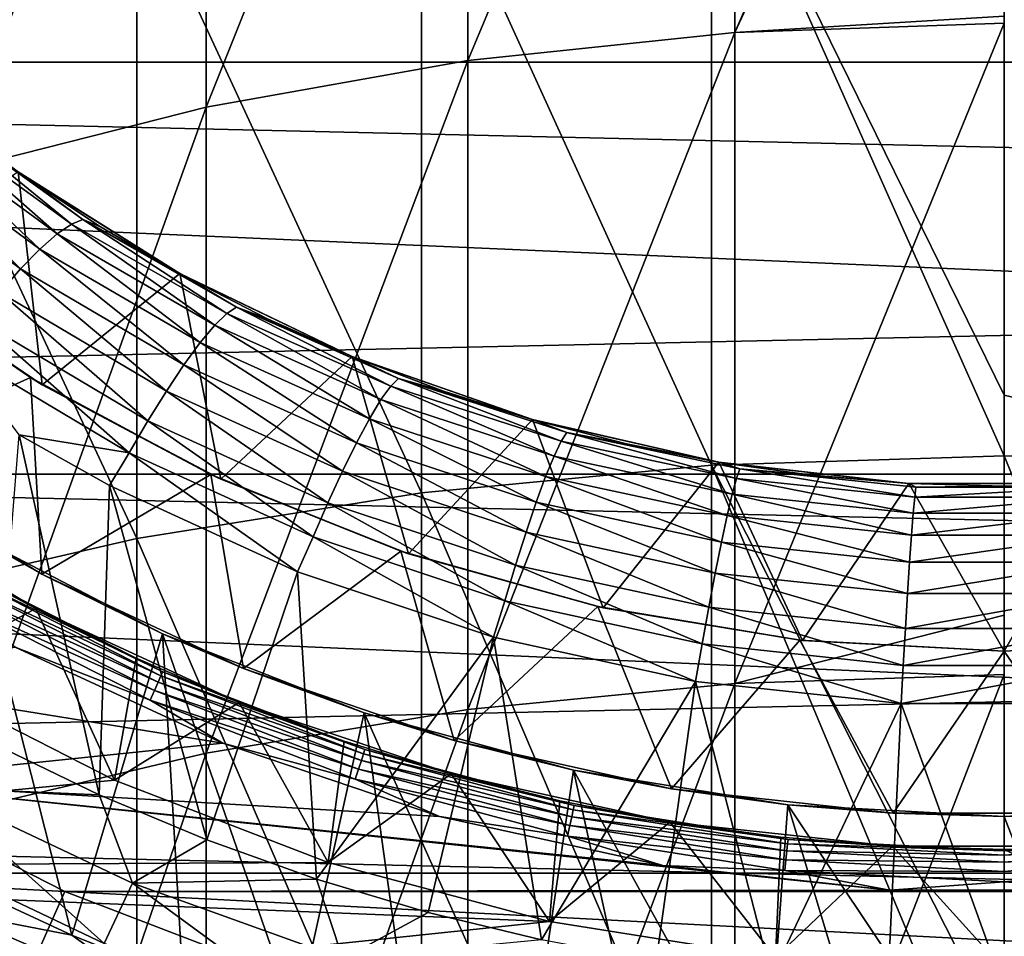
# Model space of a CAD drawing. Header units: metres. Extents: x -22 to 73, y -229 to 22.
# Tile 118 of 256: x -4.48 to 0, y -9.8 to -5.63. Entities that reach past the tile are written whole.
import ezdxf

# ---------------------------------------------------------------- set-up
doc = ezdxf.new("R2010")
doc.units = ezdxf.units.M
doc.layers.add('solid_509500_SW0001', color=7, linetype='CONTINUOUS')

msp = doc.modelspace()

# ---------------------------------------------------------------- linework, layer by layer
at = {"layer": 'solid_509500_SW0001'}
for points in [[(-1.225214, -5.687644, 299.434021), (-1.225214, -2.917659, 296.45575), (0, -2.872273, 296.49527)], [(0, -3.05153, 296.700165), (-1.225214, -5.687644, 299.434021), (0, -2.872273, 296.49527)], [(-2.438629, -5.815382, 299.30722), (-2.438629, -3.053382, 296.337524), (-1.225214, -2.917659, 296.45575)], [(-1.225214, -5.687644, 299.434021), (-2.438629, -5.815382, 299.30722), (-1.225214, -2.917659, 296.45575)], [(-3.628558, -6.026911, 299.097229), (-3.628558, -3.278133, 296.141724), (-2.438629, -3.053382, 296.337524)], [(-2.438629, -5.815382, 299.30722), (-3.628558, -6.026911, 299.097229), (-2.438629, -3.053382, 296.337524)], [(0, -3.05153, 296.700165), (0, -5.613414, 299.444672), (-1.225214, -5.687644, 299.434021)], [(-4.783543, -6.320194, 298.806091), (-4.783543, -3.58975, 295.8703), (-3.628558, -3.278133, 296.141724)], [(-3.628558, -6.026911, 299.097229), (-4.783543, -6.320194, 298.806091), (-3.628558, -3.278133, 296.141724)], [(21.73333, -5.823431), (-21.73333, -5.823431), (-22.158175, -3.907085)], [(22.158175, -3.907085), (21.73333, -5.823431), (-22.158175, -3.907085)], [(19.541224, -4.915596, 0.034086), (-19.746927, -4.010159, 0.034086), (-19.307583, -5.765389, 0.034086)], [(-1.330785, -4.625395, 300.488556), (0, -7.335517, 303.148499), (0, -4.580406, 300.533234)], [(1.330785, -7.654315, 303.347107), (1.330785, -4.625395, 300.488556), (0, -4.580406, 300.533234)], [(0, -7.335517, 303.148499), (1.330785, -7.654315, 303.347107), (0, -4.580406, 300.533234)], [(-1.330785, -7.654315, 303.347107), (-1.330785, -4.625395, 300.488556), (-2.649518, -4.759954, 300.35498)], [(-1.330785, -4.625395, 300.488556), (0, -7.612329, 303.394623), (0, -7.335517, 303.148499)], [(-1.330785, -7.654315, 303.347107), (0, -7.612329, 303.394623), (-1.330785, -4.625395, 300.488556)], [(-2.649518, -7.779891, 303.205048), (-2.649518, -4.759954, 300.35498), (-3.944256, -4.982865, 300.133698)], [(-2.649518, -7.779891, 303.205048), (-1.330785, -7.654315, 303.347107), (-2.649518, -4.759954, 300.35498)], [(19.541224, -4.915596, 0.034086), (-19.307583, -5.765389, 0.034086), (19.021471, -6.648767, 0.034086)], [(-3.944256, -7.987923, 302.969727), (-3.944256, -4.982865, 300.133698), (-5.203274, -5.292109, 299.826691)], [(-3.944256, -7.987923, 302.969727), (-2.649518, -7.779891, 303.205048), (-3.944256, -4.982865, 300.133698)], [(-5.203274, -8.276524, 302.64325), (-3.944256, -7.987923, 302.969727), (-5.203274, -5.292109, 299.826691)], [(0, -5.613414, 299.444672), (0, -5.644928, 299.47644), (-1.225214, -5.687644, 299.434021)], [(-1.225214, -8.645655, 302.225677), (-1.225214, -5.687644, 299.434021), (0, -5.644928, 299.47644)], [(0, -8.335465, 302.030396), (-1.225214, -8.645655, 302.225677), (0, -5.644928, 299.47644)], [(-2.438629, -8.764866, 302.09082), (-2.438629, -5.815382, 299.30722), (-1.225214, -5.687644, 299.434021)], [(-1.225214, -8.645655, 302.225677), (-2.438629, -8.764866, 302.09082), (-1.225214, -5.687644, 299.434021)], [(19.021471, -6.648767, 0.034086), (-19.307583, -5.765389, 0.034086), (-18.712547, -7.474159, 0.034086)], [(-3.628558, -8.962275, 301.867493), (-3.628558, -6.026911, 299.097229), (-2.438629, -5.815382, 299.30722)], [(-2.438629, -8.764866, 302.09082), (-3.628558, -8.962275, 301.867493), (-2.438629, -5.815382, 299.30722)], [(21.143082, -7.695457), (-21.143082, -7.695457), (-21.73333, -5.823431)], [(21.73333, -5.823431), (21.143082, -7.695457), (-21.73333, -5.823431)], [(-4.783543, -9.235979, 301.557861), (-4.783543, -6.320194, 298.806091), (-3.628558, -6.026911, 299.097229)], [(-3.628558, -8.962275, 301.867493), (-4.783543, -9.235979, 301.557861), (-3.628558, -6.026911, 299.097229)], [(-4.306339, -6.603456, 103.500755), (-4.975127, -6.115414, 103.500755), (-4.900634, -6.081044, 103.658966)], [(-4.240526, -6.558449, 103.658966), (-4.900634, -6.081044, 103.658966), (-4.842374, -6.070119, 103.827553)], [(-4.306339, -6.603456, 103.500755), (-4.900634, -6.081044, 103.658966), (-4.240526, -6.558449, 103.658966)], [(-4.842374, -6.070119, 103.827553), (-4.815711, -6.072184, 104), (-4.469087, -6.331647, 104)], [(-4.18871, -6.538321, 103.827553), (-4.842374, -6.070119, 103.827553), (-4.469087, -6.331647, 104)], [(-4.240526, -6.558449, 103.658966), (-4.842374, -6.070119, 103.827553), (-4.18871, -6.538321, 103.827553)], [(-4.469087, -6.331647, 104), (-4.815711, -6.072184, 104), (-4.484209, -6.320947, 105.193748)], [(-4.384315, -6.671894, 103.35775), (-5.063778, -6.172077, 103.35775), (-4.975127, -6.115414, 103.500755)], [(-4.384315, -6.671894, 103.35775), (-4.975127, -6.115414, 103.500755), (-4.306339, -6.603456, 103.500755)], [(-4.472172, -6.761662, 103.234291), (-5.163997, -6.249282, 103.234291), (-5.063778, -6.172077, 103.35775)], [(-4.472172, -6.761662, 103.234291), (-5.063778, -6.172077, 103.35775), (-4.384315, -6.671894, 103.35775)], [(-4.567265, -6.870051, 103.134148), (-5.163997, -6.249282, 103.234291), (-4.472172, -6.761662, 103.234291)], [(-5.134614, -6.773901, 105.193748), (-4.373734, -7.288378, 105.193748), (-4.484209, -6.320947, 105.193748)], [(-4.373734, -7.288378, 105.193748), (-3.748215, -6.783317, 105.193748), (-4.484209, -6.320947, 105.193748)], [(-4.469087, -6.331647, 104), (-4.484209, -6.320947, 105.193748), (-3.748215, -6.783317, 105.193748)], [(-4.108513, -6.571348, 104), (-4.469087, -6.331647, 104), (-3.748215, -6.783317, 105.193748)], [(-4.18871, -6.538321, 103.827553), (-4.469087, -6.331647, 104), (-4.108513, -6.571348, 104)], [(-3.590055, -7.018667, 103.500755), (-4.306339, -6.603456, 103.500755), (-4.240526, -6.558449, 103.658966)], [(-3.534278, -6.964495, 103.658966), (-4.240526, -6.558449, 103.658966), (-4.18871, -6.538321, 103.827553)], [(-3.590055, -7.018667, 103.500755), (-4.240526, -6.558449, 103.658966), (-3.534278, -6.964495, 103.658966)], [(-4.18871, -6.538321, 103.827553), (-4.108513, -6.571348, 104), (-3.735116, -6.790538, 104)], [(-3.490134, -6.936418, 103.827553), (-4.18871, -6.538321, 103.827553), (-3.735116, -6.790538, 104)], [(-3.534278, -6.964495, 103.658966), (-4.18871, -6.538321, 103.827553), (-3.490134, -6.936418, 103.827553)], [(-3.735116, -6.790538, 104), (-4.108513, -6.571348, 104), (-3.748215, -6.783317, 105.193748)], [(-3.65591, -7.097232, 103.35775), (-4.384315, -6.671894, 103.35775), (-4.306339, -6.603456, 103.500755)], [(-3.65591, -7.097232, 103.35775), (-4.306339, -6.603456, 103.500755), (-3.590055, -7.018667, 103.500755)], [(19.021471, -6.648767, 0.034086), (-18.712547, -7.474159, 0.034086), (18.348354, -8.328286, 0.034086)], [(-3.729911, -7.197788, 103.234291), (-4.472172, -6.761662, 103.234291), (-4.384315, -6.671894, 103.35775)], [(-3.729911, -7.197788, 103.234291), (-4.384315, -6.671894, 103.35775), (-3.65591, -7.097232, 103.35775)], [(-4.42718, -7.256037, 110.443748), (-5.194072, -6.728418, 110.443748), (-5.240811, -7.622099, 111.193748)], [(-5.134614, -6.773901, 105.193748), (-5.194072, -6.728418, 110.443748), (-4.42718, -7.256037, 110.443748)], [(-5.134614, -6.773901, 105.193748), (-4.42718, -7.256037, 110.443748), (-4.373734, -7.288378, 105.193748)], [(-3.809826, -7.31729, 103.134148), (-4.567265, -6.870051, 103.134148), (-4.472172, -6.761662, 103.234291)], [(-3.809826, -7.31729, 103.134148), (-4.472172, -6.761662, 103.234291), (-3.729911, -7.197788, 103.234291)], [(-4.373734, -7.288378, 105.193748), (-3.561876, -7.71771, 105.193748), (-3.748215, -6.783317, 105.193748)], [(-3.561876, -7.71771, 105.193748), (-2.965338, -7.160256, 105.193748), (-3.748215, -6.783317, 105.193748)], [(-3.735116, -6.790538, 104), (-3.748215, -6.783317, 105.193748), (-2.965338, -7.160256, 105.193748)], [(-3.35006, -6.988533, 104), (-3.735116, -6.790538, 104), (-2.965338, -7.160256, 105.193748)], [(-3.490134, -6.936418, 103.827553), (-3.735116, -6.790538, 104), (-3.35006, -6.988533, 104)], [(-3.893184, -7.452147, 103.060364), (-4.666662, -6.993828, 103.060364), (-4.567265, -6.870051, 103.134148)], [(-3.893184, -7.452147, 103.060364), (-4.567265, -6.870051, 103.134148), (-3.809826, -7.31729, 103.134148)], [(-2.789576, -7.294764, 103.658966), (-3.534278, -6.964495, 103.658966), (-3.490134, -6.936418, 103.827553)], [(-3.490134, -6.936418, 103.827553), (-3.35006, -6.988533, 104), (-2.954548, -7.164715, 104)], [(-2.754136, -7.260142, 103.827553), (-3.490134, -6.936418, 103.827553), (-2.954548, -7.164715, 104)], [(-2.789576, -7.294764, 103.658966), (-3.490134, -6.936418, 103.827553), (-2.754136, -7.260142, 103.827553)], [(-2.834176, -7.356469, 103.500755), (-3.590055, -7.018667, 103.500755), (-3.534278, -6.964495, 103.658966)], [(-2.834176, -7.356469, 103.500755), (-3.534278, -6.964495, 103.658966), (-2.789576, -7.294764, 103.658966)], [(-3.978366, -7.59779, 103.01519), (-4.768398, -7.128548, 103.01519), (-4.666662, -6.993828, 103.060364)], [(-3.978366, -7.59779, 103.01519), (-4.666662, -6.993828, 103.060364), (-3.893184, -7.452147, 103.060364)], [(-2.886695, -7.443345, 103.35775), (-3.65591, -7.097232, 103.35775), (-3.590055, -7.018667, 103.500755)], [(-2.886695, -7.443345, 103.35775), (-3.590055, -7.018667, 103.500755), (-2.834176, -7.356469, 103.500755)], [(-2.954548, -7.164715, 104), (-3.35006, -6.988533, 104), (-2.965338, -7.160256, 105.193748)], [(-2.945587, -7.552742, 103.234291), (-3.729911, -7.197788, 103.234291), (-3.65591, -7.097232, 103.35775)], [(-2.945587, -7.552742, 103.234291), (-3.65591, -7.097232, 103.35775), (-2.886695, -7.443345, 103.35775)], [(-4.478837, -7.516815, 103), (-4.768398, -7.128548, 103.01519), (-3.978366, -7.59779, 103.01519)], [(-3.561876, -7.71771, 105.193748), (-2.70844, -8.056944, 105.193748), (-2.965338, -7.160256, 105.193748)], [(-2.70844, -8.056944, 105.193748), (-2.145317, -7.447155, 105.193748), (-2.965338, -7.160256, 105.193748)], [(-2.954548, -7.164715, 104), (-2.965338, -7.160256, 105.193748), (-2.145317, -7.447155, 105.193748)], [(-3.009074, -7.68134, 103.134148), (-3.809826, -7.31729, 103.134148), (-3.729911, -7.197788, 103.234291)], [(-3.009074, -7.68134, 103.134148), (-3.729911, -7.197788, 103.234291), (-2.945587, -7.552742, 103.234291)], [(-2.549814, -7.318534, 104), (-2.954548, -7.164715, 104), (-2.145317, -7.447155, 105.193748)], [(-2.754136, -7.260142, 103.827553), (-2.954548, -7.164715, 104), (-2.549814, -7.318534, 104)], [(-4.42718, -7.256037, 110.443748), (-5.240811, -7.622099, 111.193748), (-4.375947, -8.149453, 111.193748)], [(-3.607193, -7.696633, 110.443748), (-4.42718, -7.256037, 110.443748), (-4.375947, -8.149453, 111.193748)], [(-4.373734, -7.288378, 105.193748), (-4.42718, -7.256037, 110.443748), (-3.607193, -7.696633, 110.443748)], [(-4.373734, -7.288378, 105.193748), (-3.607193, -7.696633, 110.443748), (-3.561876, -7.71771, 105.193748)], [(-2.047038, -7.613134, 103.500755), (-2.834176, -7.356469, 103.500755), (-2.789576, -7.294764, 103.658966)], [(-2.014521, -7.545662, 103.658966), (-2.789576, -7.294764, 103.658966), (-2.754136, -7.260142, 103.827553)], [(-2.047038, -7.613134, 103.500755), (-2.789576, -7.294764, 103.658966), (-2.014521, -7.545662, 103.658966)], [(-2.754136, -7.260142, 103.827553), (-2.549814, -7.318534, 104), (-2.137122, -7.449511, 104)], [(-1.988608, -7.506022, 103.827553), (-2.754136, -7.260142, 103.827553), (-2.137122, -7.449511, 104)], [(-2.014521, -7.545662, 103.658966), (-2.754136, -7.260142, 103.827553), (-1.988608, -7.506022, 103.827553)], [(-3.075188, -7.825253, 103.060364), (-3.893184, -7.452147, 103.060364), (-3.809826, -7.31729, 103.134148)], [(-3.075188, -7.825253, 103.060364), (-3.809826, -7.31729, 103.134148), (-3.009074, -7.68134, 103.134148)], [(-2.137122, -7.449511, 104), (-2.549814, -7.318534, 104), (-2.145317, -7.447155, 105.193748)], [(0, -7.335517, 303.148499), (0, -7.612329, 303.394623), (1.330785, -7.654315, 303.347107)], [(-2.085255, -7.706367, 103.35775), (-2.886695, -7.443345, 103.35775), (-2.834176, -7.356469, 103.500755)], [(-2.085255, -7.706367, 103.35775), (-2.834176, -7.356469, 103.500755), (-2.047038, -7.613134, 103.500755)], [(18.348354, -8.328286, 0.034086), (-18.712547, -7.474159, 0.034086), (-17.966623, -9.12266, 0.034086)], [(-3.142665, -7.979816, 103.01519), (-3.978366, -7.59779, 103.01519), (-3.893184, -7.452147, 103.060364)], [(-3.142665, -7.979816, 103.01519), (-3.893184, -7.452147, 103.060364), (-3.075188, -7.825253, 103.060364)], [(-2.128044, -7.82252, 103.234291), (-2.945587, -7.552742, 103.234291), (-2.886695, -7.443345, 103.35775)], [(-2.128044, -7.82252, 103.234291), (-2.886695, -7.443345, 103.35775), (-2.085255, -7.706367, 103.35775)], [(-2.70844, -8.056944, 105.193748), (-1.8234, -8.302121, 105.193748), (-2.145317, -7.447155, 105.193748)], [(-1.8234, -8.302121, 105.193748), (-1.297803, -7.640563, 105.193748), (-2.145317, -7.447155, 105.193748)], [(-2.137122, -7.449511, 104), (-2.145317, -7.447155, 105.193748), (-1.297803, -7.640563, 105.193748)], [(-1.717759, -7.557235, 104), (-2.137122, -7.449511, 104), (-1.297803, -7.640563, 105.193748)], [(-1.988608, -7.506022, 103.827553), (-2.137122, -7.449511, 104), (-1.717759, -7.557235, 104)], [(-4.478837, -7.516815, 103), (-4.115112, -9.152001, 103), (-4.592504, -8.922007, 103)], [(-4.068591, -7.746552, 103), (-4.115112, -9.152001, 103), (-4.478837, -7.516815, 103)], [(-4.068591, -7.746552, 103), (-4.478837, -7.516815, 103), (-3.978366, -7.59779, 103.01519)], [(-1.217548, -7.71446, 103.658966), (-2.014521, -7.545662, 103.658966), (-1.988608, -7.506022, 103.827553)], [(-1.988608, -7.506022, 103.827553), (-1.717759, -7.557235, 104), (-1.293034, -7.641372, 104)], [(-1.201759, -7.671421, 103.827553), (-1.988608, -7.506022, 103.827553), (-1.293034, -7.641372, 104)], [(-1.217548, -7.71446, 103.658966), (-1.988608, -7.506022, 103.827553), (-1.201759, -7.671421, 103.827553)], [(-2.174113, -7.958062, 103.134148), (-3.009074, -7.68134, 103.134148), (-2.945587, -7.552742, 103.234291)], [(-2.174113, -7.958062, 103.134148), (-2.945587, -7.552742, 103.234291), (-2.128044, -7.82252, 103.234291)], [(-1.237323, -7.785834, 103.500755), (-2.047038, -7.613134, 103.500755), (-2.014521, -7.545662, 103.658966)], [(-1.237323, -7.785834, 103.500755), (-2.014521, -7.545662, 103.658966), (-1.217548, -7.71446, 103.658966)], [(-1.293034, -7.641372, 104), (-1.717759, -7.557235, 104), (-1.297803, -7.640563, 105.193748)], [(-3.214132, -8.138295, 103), (-4.068591, -7.746552, 103), (-3.978366, -7.59779, 103.01519)], [(-3.214132, -8.138295, 103), (-3.978366, -7.59779, 103.01519), (-3.142665, -7.979816, 103.01519)], [(-4.703171, -7.965091, 117.693748), (-4.375947, -8.149453, 111.193748), (-5.240811, -7.622099, 111.193748)], [(-1.330785, -10.862916, 306.002411), (-1.330785, -7.654315, 303.347107), (-2.649518, -7.779891, 303.205048)], [(-1.260538, -7.883364, 103.35775), (-2.085255, -7.706367, 103.35775), (-2.047038, -7.613134, 103.500755)], [(-1.260538, -7.883364, 103.35775), (-2.047038, -7.613134, 103.500755), (-1.237323, -7.785834, 103.500755)], [(-1.8234, -8.302121, 105.193748), (-0.917046, -8.450386, 105.193748), (-1.297803, -7.640563, 105.193748)], [(-1.330785, -7.654315, 303.347107), (0, -10.276852, 305.624146), (0, -7.612329, 303.394623)], [(-1.330785, -7.654315, 303.347107), (0, -10.824111, 306.052551), (0, -10.276852, 305.624146)], [(-1.330785, -10.862916, 306.002411), (0, -10.824111, 306.052551), (-1.330785, -7.654315, 303.347107)], [(-0.917046, -8.450386, 105.193748), (-0.434723, -7.737798, 105.193748), (-1.297803, -7.640563, 105.193748)], [(-1.293034, -7.641372, 104), (-1.297803, -7.640563, 105.193748), (-0.434723, -7.737798, 105.193748)], [(-0.864274, -7.701658, 104), (-1.293034, -7.641372, 104), (-0.434723, -7.737798, 105.193748)], [(-1.201759, -7.671421, 103.827553), (-1.293034, -7.641372, 104), (-0.864274, -7.701658, 104)], [(1.330785, -10.862916, 306.002411), (1.330785, -7.654315, 303.347107), (0, -7.612329, 303.394623)], [(0, -10.276852, 305.624146), (1.330785, -10.862916, 306.002411), (0, -7.612329, 303.394623)], [(20.391922, -9.508916), (-20.391922, -9.508916), (-21.143082, -7.695457)], [(21.143082, -7.695457), (20.391922, -9.508916), (-21.143082, -7.695457)], [(-3.607193, -7.696633, 110.443748), (-4.375947, -8.149453, 111.193748), (-3.459543, -8.578698, 111.193748)], [(-2.743943, -8.044923, 110.443748), (-3.607193, -7.696633, 110.443748), (-3.459543, -8.578698, 111.193748)], [(-3.561876, -7.71771, 105.193748), (-3.607193, -7.696633, 110.443748), (-2.743943, -8.044923, 110.443748)], [(-2.22203, -8.108881, 103.060364), (-3.075188, -7.825253, 103.060364), (-3.009074, -7.68134, 103.134148)], [(-2.22203, -8.108881, 103.060364), (-3.009074, -7.68134, 103.134148), (-2.174113, -7.958062, 103.134148)], [(-0.407327, -7.79932, 103.658966), (-1.217548, -7.71446, 103.658966), (-1.201759, -7.671421, 103.827553)], [(-1.201759, -7.671421, 103.827553), (-0.864274, -7.701658, 104), (-0.432816, -7.737905, 104)], [(-0.402023, -7.754567, 103.827553), (-1.201759, -7.671421, 103.827553), (-0.432816, -7.737905, 104)], [(-0.407327, -7.79932, 103.658966), (-1.201759, -7.671421, 103.827553), (-0.402023, -7.754567, 103.827553)], [(-3.561876, -7.71771, 105.193748), (-2.743943, -8.044923, 110.443748), (-2.70844, -8.056944, 105.193748)], [(-1.286503, -8.00408, 103.234291), (-2.128044, -7.82252, 103.234291), (-2.085255, -7.706367, 103.35775)], [(-1.286503, -8.00408, 103.234291), (-2.085255, -7.706367, 103.35775), (-1.260538, -7.883364, 103.35775)], [(-0.413962, -7.872663, 103.500755), (-1.237323, -7.785834, 103.500755), (-1.217548, -7.71446, 103.658966)], [(-0.413962, -7.872663, 103.500755), (-1.217548, -7.71446, 103.658966), (-0.407327, -7.79932, 103.658966)], [(-0.917046, -8.450386, 105.193748), (0, -8.5, 105.193748), (-0.434723, -7.737798, 105.193748)], [(-0.432816, -7.737905, 104), (-0.864274, -7.701658, 104), (-0.434723, -7.737798, 105.193748)], [(0, -8.5, 105.193748), (0.434723, -7.737798, 105.193748), (-0.434723, -7.737798, 105.193748)], [(-0.432816, -7.737905, 104), (-0.434723, -7.737798, 105.193748), (0.434723, -7.737798, 105.193748)], [(-0.000007, -7.75, 104), (-0.432816, -7.737905, 104), (0.434723, -7.737798, 105.193748)], [(-0.402023, -7.754567, 103.827553), (-0.432816, -7.737905, 104), (-0.000007, -7.75, 104)], [(0.432802, -7.737906, 104), (-0.000007, -7.75, 104), (0.434723, -7.737798, 105.193748)], [(0.402023, -7.754567, 103.827553), (-0.000007, -7.75, 104), (0.432802, -7.737906, 104)], [(0, -8.5, 105.193748), (0.917046, -8.450386, 105.193748), (0.434723, -7.737798, 105.193748)], [(-4.846346, -8.054374, 162.943756), (-4.403039, -8.305014, 158.643753), (-5.275158, -7.780277, 158.643753)], [(-4.703381, -8.146494, 158.592194), (-5.275158, -7.780277, 158.643753), (-4.403039, -8.305014, 158.643753)], [(-4.068591, -7.746552, 103), (-3.626234, -9.35648, 103), (-4.115112, -9.152001, 103)], [(-3.214132, -8.138295, 103), (-3.626234, -9.35648, 103), (-4.068591, -7.746552, 103)], [(-2.649518, -10.978977, 305.852478), (-2.649518, -7.779891, 303.205048), (-3.944256, -7.987923, 302.969727)], [(-2.649518, -10.978977, 305.852478), (-1.330785, -10.862916, 306.002411), (-2.649518, -7.779891, 303.205048)], [(-0.421749, -7.972359, 103.35775), (-1.260538, -7.883364, 103.35775), (-1.237323, -7.785834, 103.500755)], [(-0.421749, -7.972359, 103.35775), (-1.237323, -7.785834, 103.500755), (-0.413962, -7.872663, 103.500755)], [(-0.407327, -7.79932, 103.658966), (-0.402023, -7.754567, 103.827553), (0.402023, -7.754567, 103.827553)], [(0.407326, -7.799321, 103.658966), (-0.407327, -7.79932, 103.658966), (0.402023, -7.754567, 103.827553)], [(0.402023, -7.754567, 103.827553), (-0.402023, -7.754567, 103.827553), (-0.000007, -7.75, 104)], [(-2.270889, -8.27024, 103.01519), (-3.142665, -7.979816, 103.01519), (-3.075188, -7.825253, 103.060364)], [(-2.270889, -8.27024, 103.01519), (-3.075188, -7.825253, 103.060364), (-2.22203, -8.108881, 103.060364)], [(-1.314434, -8.144309, 103.134148), (-2.174113, -7.958062, 103.134148), (-2.128044, -7.82252, 103.234291)], [(-1.314434, -8.144309, 103.134148), (-2.128044, -7.82252, 103.234291), (-1.286503, -8.00408, 103.234291)], [(-0.413962, -7.872663, 103.500755), (-0.407327, -7.79932, 103.658966), (0.407326, -7.799321, 103.658966)], [(0.413965, -7.872663, 103.500755), (-0.413962, -7.872663, 103.500755), (0.407326, -7.799321, 103.658966)], [(-0.421749, -7.972359, 103.35775), (-0.413962, -7.872663, 103.500755), (0.413965, -7.872663, 103.500755)], [(0.421748, -7.972359, 103.35775), (-0.421749, -7.972359, 103.35775), (0.413965, -7.872663, 103.500755)], [(-0.430453, -8.095375, 103.234291), (-1.286503, -8.00408, 103.234291), (-1.260538, -7.883364, 103.35775)], [(-0.430453, -8.095375, 103.234291), (-1.260538, -7.883364, 103.35775), (-0.421749, -7.972359, 103.35775)], [(-4.734051, -9.560601, 117.693748), (-4.240016, -9.78972, 117.693748), (-4.703171, -7.965091, 117.693748)], [(-4.703171, -7.965091, 117.693748), (-3.827924, -8.420778, 117.693748), (-4.375947, -8.149453, 111.193748)], [(-4.240016, -9.78972, 117.693748), (-3.827924, -8.420778, 117.693748), (-4.703171, -7.965091, 117.693748)], [(-1.343463, -8.299788, 103.060364), (-2.22203, -8.108881, 103.060364), (-2.174113, -7.958062, 103.134148)], [(-1.343463, -8.299788, 103.060364), (-2.174113, -7.958062, 103.134148), (-1.314434, -8.144309, 103.134148)], [(-3.944256, -11.171246, 305.604095), (-3.944256, -7.987923, 302.969727), (-5.203274, -8.276524, 302.64325)], [(-3.944256, -11.171246, 305.604095), (-2.649518, -10.978977, 305.852478), (-3.944256, -7.987923, 302.969727)], [(-2.322502, -8.436142, 103), (-3.214132, -8.138295, 103), (-3.142665, -7.979816, 103.01519)], [(-2.322502, -8.436142, 103), (-3.142665, -7.979816, 103.01519), (-2.270889, -8.27024, 103.01519)], [(-0.439811, -8.237966, 103.134148), (-1.314434, -8.144309, 103.134148), (-1.286503, -8.00408, 103.234291)], [(-0.439811, -8.237966, 103.134148), (-1.286503, -8.00408, 103.234291), (-0.430453, -8.095375, 103.234291)], [(-0.430453, -8.095375, 103.234291), (-0.421749, -7.972359, 103.35775), (0.421748, -7.972359, 103.35775)], [(0.430452, -8.095375, 103.234291), (-0.430453, -8.095375, 103.234291), (0.421748, -7.972359, 103.35775)], [(-4.972863, -8.613514, 164.443756), (-4.403004, -8.305032, 162.943756), (-4.846346, -8.054374, 162.943756)], [(-4.846346, -8.054374, 162.943756), (-4.403004, -8.305032, 162.943756), (-4.403039, -8.305014, 158.643753)], [(-2.743943, -8.044923, 110.443748), (-3.459543, -8.578698, 111.193748), (-2.500675, -8.905567, 111.193748)], [(-1.847785, -8.296728, 110.443748), (-2.743943, -8.044923, 110.443748), (-2.500675, -8.905567, 111.193748)], [(-2.70844, -8.056944, 105.193748), (-2.743943, -8.044923, 110.443748), (-1.847785, -8.296728, 110.443748)], [(-2.70844, -8.056944, 105.193748), (-1.847785, -8.296728, 110.443748), (-1.8234, -8.302121, 105.193748)], [(-0.439811, -8.237966, 103.134148), (-0.430453, -8.095375, 103.234291), (0.430452, -8.095375, 103.234291)], [(0.439811, -8.237966, 103.134148), (-0.439811, -8.237966, 103.134148), (0.430452, -8.095375, 103.234291)], [(-4.703381, -8.146494, 158.592194), (-3.826074, -8.593504, 158.592194), (-4.713358, -8.163775, 158.543884)], [(-4.703381, -8.146494, 158.592194), (-4.403039, -8.305014, 158.643753), (-3.826074, -8.593504, 158.592194)], [(-3.214132, -8.138295, 103), (-3.12721, -9.534875, 103), (-3.626234, -9.35648, 103)], [(-2.322502, -8.436142, 103), (-3.12721, -9.534875, 103), (-3.214132, -8.138295, 103)], [(-1.373045, -8.465729, 103.01519), (-2.270889, -8.27024, 103.01519), (-2.22203, -8.108881, 103.060364)], [(-1.373045, -8.465729, 103.01519), (-2.22203, -8.108881, 103.060364), (-1.343463, -8.299788, 103.060364)], [(-0.449535, -8.39579, 103.060364), (-1.343463, -8.299788, 103.060364), (-1.314434, -8.144309, 103.134148)], [(-0.449535, -8.39579, 103.060364), (-1.314434, -8.144309, 103.134148), (-0.439811, -8.237966, 103.134148)], [(-4.729252, -8.191305, 158.502411), (-3.847121, -8.640774, 158.502411), (-4.749977, -8.227202, 158.470566)], [(-4.713358, -8.163775, 158.543884), (-3.834191, -8.611734, 158.543884), (-4.729252, -8.191305, 158.502411)], [(-3.834191, -8.611734, 158.543884), (-3.847121, -8.640774, 158.502411), (-4.729252, -8.191305, 158.502411)], [(-3.826074, -8.593504, 158.592194), (-3.834191, -8.611734, 158.543884), (-4.713358, -8.163775, 158.543884)], [(-3.827924, -8.420778, 117.693748), (-3.459543, -8.578698, 111.193748), (-4.375947, -8.149453, 111.193748)], [(-4.749977, -8.227202, 158.470566), (-3.86398, -8.67864, 158.470566), (-4.774118, -8.269015, 158.450562)], [(-3.847121, -8.640774, 158.502411), (-3.86398, -8.67864, 158.470566), (-4.749977, -8.227202, 158.470566)], [(-5.203274, -11.437979, 305.259521), (-3.944256, -11.171246, 305.604095), (-5.203274, -8.276524, 302.64325)], [(-4.774118, -8.269015, 158.450562), (-3.883618, -8.722748, 158.450562), (-4.497008, -8.481563, 158.443756)], [(-3.86398, -8.67864, 158.470566), (-3.883618, -8.722748, 158.450562), (-4.774118, -8.269015, 158.450562)], [(-1.404038, -8.636619, 103), (-2.322502, -8.436142, 103), (-2.270889, -8.27024, 103.01519)], [(-1.404038, -8.636619, 103), (-2.270889, -8.27024, 103.01519), (-1.373045, -8.465729, 103.01519)], [(-0.449535, -8.39579, 103.060364), (-0.439811, -8.237966, 103.134148), (0.439811, -8.237966, 103.134148)], [(0.449534, -8.39579, 103.060364), (-0.449535, -8.39579, 103.060364), (0.439811, -8.237966, 103.134148)], [(-4.045507, -9.086026, 164.443756), (-4.403004, -8.305032, 162.943756), (-4.972863, -8.613514, 164.443756)], [(-3.479445, -8.732323, 162.943756), (-3.479299, -8.732381, 158.643753), (-4.403039, -8.305014, 158.643753)], [(-3.826074, -8.593504, 158.592194), (-4.403039, -8.305014, 158.643753), (-3.479299, -8.732381, 158.643753)], [(-3.946867, -8.531251, 162.943756), (-3.479445, -8.732323, 162.943756), (-4.403039, -8.305014, 158.643753)], [(-4.403004, -8.305032, 162.943756), (-3.946867, -8.531251, 162.943756), (-4.403039, -8.305014, 158.643753)], [(-4.045507, -9.086026, 164.443756), (-3.946867, -8.531251, 162.943756), (-4.403004, -8.305032, 162.943756)], [(-1.847785, -8.296728, 110.443748), (-2.500675, -8.905567, 111.193748), (-1.512961, -9.125428, 111.193748)], [(-0.929466, -8.449029, 110.443748), (-1.847785, -8.296728, 110.443748), (-1.512961, -9.125428, 111.193748)], [(-1.8234, -8.302121, 105.193748), (-1.847785, -8.296728, 110.443748), (-0.929466, -8.449029, 110.443748)], [(-1.8234, -8.302121, 105.193748), (-0.929466, -8.449029, 110.443748), (-0.917046, -8.450386, 105.193748)], [(-0.45944, -8.564036, 103.01519), (-1.373045, -8.465729, 103.01519), (-1.343463, -8.299788, 103.060364)], [(-0.45944, -8.564036, 103.01519), (-1.343463, -8.299788, 103.060364), (-0.449535, -8.39579, 103.060364)], [(18.348354, -8.328286, 0.034086), (-17.966623, -9.12266, 0.034086), (17.527285, -9.940662, 0.034086)], [(0, -8.335465, 302.030396), (0, -8.60579, 302.270752), (-1.225214, -8.645655, 302.225677)], [(-0.45944, -8.564036, 103.01519), (-0.449535, -8.39579, 103.060364), (0.449534, -8.39579, 103.060364)], [(0.45944, -8.564036, 103.01519), (-0.45944, -8.564036, 103.01519), (0.449534, -8.39579, 103.060364)], [(-4.240016, -9.78972, 117.693748), (-3.734755, -9.993395, 117.693748), (-3.827924, -8.420778, 117.693748)], [(-3.827924, -8.420778, 117.693748), (-2.910055, -8.780323, 117.693748), (-3.459543, -8.578698, 111.193748)], [(-3.219538, -10.171082, 117.693748), (-2.910055, -8.780323, 117.693748), (-3.827924, -8.420778, 117.693748)], [(-3.734755, -9.993395, 117.693748), (-3.219538, -10.171082, 117.693748), (-3.827924, -8.420778, 117.693748)], [(-2.322502, -8.436142, 103), (-2.619442, -9.686682, 103), (-3.12721, -9.534875, 103)], [(-2.322502, -8.436142, 103), (-2.104363, -9.811469, 103), (-2.619442, -9.686682, 103)], [(-1.404038, -8.636619, 103), (-2.104363, -9.811469, 103), (-2.322502, -8.436142, 103)], [(-0.929466, -8.449029, 110.443748), (-1.512961, -9.125428, 111.193748), (-0.505933, -9.236154, 111.193748)], [(0, -8.5, 110.443748), (-0.929466, -8.449029, 110.443748), (-0.505933, -9.236154, 111.193748)], [(-0.917046, -8.450386, 105.193748), (-0.929466, -8.449029, 110.443748), (0, -8.5, 110.443748)], [(-0.917046, -8.450386, 105.193748), (0, -8.5, 110.443748), (0, -8.5, 105.193748)], [(0.929466, -8.449029, 110.443748), (0, -8.5, 110.443748), (0.505933, -9.236154, 111.193748)], [(0, -8.5, 105.193748), (0, -8.5, 110.443748), (0.929466, -8.449029, 110.443748)], [(0, -8.5, 105.193748), (0.929466, -8.449029, 110.443748), (0.917046, -8.450386, 105.193748)], [(-4.497008, -8.481563, 158.443756), (-3.553573, -8.918078, 158.443756), (-6.171756, -8.494669, 158.443756)], [(-3.553573, -8.918078, 158.443756), (-5.249984, -9.093276, 158.443756), (-6.171756, -8.494669, 158.443756)], [(-3.883618, -8.722748, 158.450562), (-3.553573, -8.918078, 158.443756), (-4.497008, -8.481563, 158.443756)], [(-0.469391, -8.737401, 103), (-1.404038, -8.636619, 103), (-1.373045, -8.465729, 103.01519)], [(-0.469391, -8.737401, 103), (-1.373045, -8.465729, 103.01519), (-0.45944, -8.564036, 103.01519)], [(0, -8.5, 110.443748), (-0.505933, -9.236154, 111.193748), (0.505933, -9.236154, 111.193748)], [(-4.045507, -9.086026, 164.443756), (-3.479445, -8.732323, 162.943756), (-3.946867, -8.531251, 162.943756)], [(-3.826074, -8.593504, 158.592194), (-2.906849, -8.946362, 158.592194), (-3.834191, -8.611734, 158.543884)], [(-3.826074, -8.593504, 158.592194), (-3.479299, -8.732381, 158.643753), (-2.906849, -8.946362, 158.592194)], [(-2.910055, -8.780323, 117.693748), (-2.500675, -8.905567, 111.193748), (-3.459543, -8.578698, 111.193748)], [(-0.469391, -8.737401, 103), (-0.45944, -8.564036, 103.01519), (0.45944, -8.564036, 103.01519)], [(0.470659, -8.737332, 103), (-0.469391, -8.737401, 103), (0.45944, -8.564036, 103.01519)], [(-4.045507, -9.086026, 164.443756), (-4.972863, -8.613514, 164.443756), (-8.142157, -9.484475, 164.443756)], [(-3.834191, -8.611734, 158.543884), (-2.913016, -8.96534, 158.543884), (-3.847121, -8.640774, 158.502411)], [(-2.906849, -8.946362, 158.592194), (-2.913016, -8.96534, 158.543884), (-3.834191, -8.611734, 158.543884)], [(-1.404038, -8.636619, 103), (-1.583421, -9.908888, 103), (-2.104363, -9.811469, 103)], [(-1.404038, -8.636619, 103), (-1.05807, -9.978665, 103), (-1.583421, -9.908888, 103)], [(-0.469391, -8.737401, 103), (-1.05807, -9.978665, 103), (-1.404038, -8.636619, 103)], [(-1.225214, -11.77914, 304.818817), (-1.225214, -8.645655, 302.225677), (0, -8.60579, 302.270752)], [(0, -11.207863, 304.448029), (-1.225214, -11.77914, 304.818817), (0, -8.60579, 302.270752)], [(-3.86398, -8.67864, 158.470566), (-2.935647, -9.034994, 158.470566), (-3.883618, -8.722748, 158.450562)], [(-3.847121, -8.640774, 158.502411), (-2.922839, -8.995572, 158.502411), (-3.86398, -8.67864, 158.470566)], [(-2.922839, -8.995572, 158.502411), (-2.935647, -9.034994, 158.470566), (-3.86398, -8.67864, 158.470566)], [(-2.913016, -8.96534, 158.543884), (-2.922839, -8.995572, 158.502411), (-3.847121, -8.640774, 158.502411)], [(-2.438629, -11.889318, 304.676483), (-2.438629, -8.764866, 302.09082), (-1.225214, -8.645655, 302.225677)], [(-1.225214, -11.77914, 304.818817), (-2.438629, -11.889318, 304.676483), (-1.225214, -8.645655, 302.225677)], [(-3.883618, -8.722748, 158.450562), (-2.950567, -9.080913, 158.450562), (-3.553573, -8.918078, 158.443756)], [(-2.935647, -9.034994, 158.470566), (-2.950567, -9.080913, 158.450562), (-3.883618, -8.722748, 158.450562)], [(-3.073488, -9.45916, 164.443756), (-3.479445, -8.732323, 162.943756), (-4.045507, -9.086026, 164.443756)], [(-3.628558, -12.071769, 304.440765), (-3.628558, -8.962275, 301.867493), (-2.438629, -8.764866, 302.09082)], [(-2.438629, -11.889318, 304.676483), (-3.628558, -12.071769, 304.440765), (-2.438629, -8.764866, 302.09082)], [(-3.479445, -8.732323, 162.943756), (-3.00141, -8.907948, 162.943756), (-3.479299, -8.732381, 158.643753)], [(-3.073488, -9.45916, 164.443756), (-3.00141, -8.907948, 162.943756), (-3.479445, -8.732323, 162.943756)], [(-3.00141, -8.907948, 162.943756), (-2.514766, -9.05737, 158.643753), (-3.479299, -8.732381, 158.643753)], [(-2.906849, -8.946362, 158.592194), (-3.479299, -8.732381, 158.643753), (-2.514766, -9.05737, 158.643753)], [(-0.469391, -8.737401, 103), (-0.529773, -10.02061, 103), (-1.05807, -9.978665, 103)], [(-0.469391, -8.737401, 103), (-0.000003, -10.034604, 103), (-0.529773, -10.02061, 103)], [(0.470659, -8.737332, 103), (-0.000003, -10.034604, 103), (-0.469391, -8.737401, 103)], [(0.470659, -8.737332, 103), (0.529766, -10.02061, 103), (-0.000003, -10.034604, 103)], [(-3.219538, -10.171082, 117.693748), (-2.695797, -10.322259, 117.693748), (-2.910055, -8.780323, 117.693748)], [(-2.910055, -8.780323, 117.693748), (-1.95828, -9.040334, 117.693748), (-2.500675, -8.905567, 111.193748)], [(-2.164999, -10.446488, 117.693748), (-1.95828, -9.040334, 117.693748), (-2.910055, -8.780323, 117.693748)], [(-2.695797, -10.322259, 117.693748), (-2.164999, -10.446488, 117.693748), (-2.910055, -8.780323, 117.693748)], [(-3.073488, -9.45916, 164.443756), (-2.514657, -9.057401, 162.943756), (-3.00141, -8.907948, 162.943756)], [(-3.00141, -8.907948, 162.943756), (-2.514657, -9.057401, 162.943756), (-2.514766, -9.05737, 158.643753)], [(-1.95828, -9.040334, 117.693748), (-1.512961, -9.125428, 111.193748), (-2.500675, -8.905567, 111.193748)], [(-3.553573, -8.918078, 158.443756), (-2.568439, -9.250033, 158.443756), (-5.249984, -9.093276, 158.443756)], [(-4.88284, -9.119033, 103.024078), (-4.592504, -8.922007, 103), (-4.115112, -9.152001, 103)], [(-2.950567, -9.080913, 158.450562), (-2.568439, -9.250033, 158.443756), (-3.553573, -8.918078, 158.443756)], [(-2.906849, -8.946362, 158.592194), (-1.955775, -9.2012, 158.592194), (-2.913016, -8.96534, 158.543884)], [(-2.906849, -8.946362, 158.592194), (-2.514766, -9.05737, 158.643753), (-1.955775, -9.2012, 158.592194)], [(-4.783543, -12.324735, 304.113983), (-4.783543, -9.235979, 301.557861), (-3.628558, -8.962275, 301.867493)], [(-3.628558, -12.071769, 304.440765), (-4.783543, -12.324735, 304.113983), (-3.628558, -8.962275, 301.867493)], [(-2.922839, -8.995572, 158.502411), (-1.966534, -9.251814, 158.502411), (-2.935647, -9.034994, 158.470566)], [(-2.913016, -8.96534, 158.543884), (-1.959925, -9.22072, 158.543884), (-2.922839, -8.995572, 158.502411)], [(-1.959925, -9.22072, 158.543884), (-1.966534, -9.251814, 158.502411), (-2.922839, -8.995572, 158.502411)], [(-1.955775, -9.2012, 158.592194), (-1.959925, -9.22072, 158.543884), (-2.913016, -8.96534, 158.543884)], [(-2.935647, -9.034994, 158.470566), (-1.975152, -9.292357, 158.470566), (-2.950567, -9.080913, 158.450562)], [(-1.966534, -9.251814, 158.502411), (-1.975152, -9.292357, 158.470566), (-2.935647, -9.034994, 158.470566)], [(-2.164999, -10.446488, 117.693748), (-1.62862, -10.543431, 117.693748), (-1.95828, -9.040334, 117.693748)], [(-1.95828, -9.040334, 117.693748), (-0.984914, -9.197415, 117.693748), (-1.512961, -9.125428, 111.193748)], [(-1.088067, -10.612844, 117.693748), (-0.984914, -9.197415, 117.693748), (-1.95828, -9.040334, 117.693748)], [(-1.62862, -10.543431, 117.693748), (-1.088067, -10.612844, 117.693748), (-1.95828, -9.040334, 117.693748)], [(-3.073488, -9.45916, 164.443756), (-4.045507, -9.086026, 164.443756), (-8.142157, -9.484475, 164.443756)], [(-2.067777, -9.728633, 164.443756), (-2.514657, -9.057401, 162.943756), (-3.073488, -9.45916, 164.443756)], [(-2.950567, -9.080913, 158.450562), (-1.98519, -9.339584, 158.450562), (-2.568439, -9.250033, 158.443756)], [(-1.975152, -9.292357, 158.470566), (-1.98519, -9.339584, 158.450562), (-2.950567, -9.080913, 158.450562)], [(-1.520739, -9.276172, 162.943756), (-1.520751, -9.27617, 158.643753), (-2.514766, -9.05737, 158.643753)], [(-1.955775, -9.2012, 158.592194), (-2.514766, -9.05737, 158.643753), (-1.520751, -9.27617, 158.643753)], [(-2.020868, -9.180202, 162.943756), (-1.520739, -9.276172, 162.943756), (-2.514766, -9.05737, 158.643753)], [(-2.514657, -9.057401, 162.943756), (-2.020868, -9.180202, 162.943756), (-2.514766, -9.05737, 158.643753)], [(-2.067777, -9.728633, 164.443756), (-2.020868, -9.180202, 162.943756), (-2.514657, -9.057401, 162.943756)], [(17.527285, -9.940662, 0.034086), (-17.966623, -9.12266, 0.034086), (-17.07584, -10.697577, 0.034086)], [(-5.499892, -9.526341, 142.577728), (-5.249984, -9.093276, 143.443756), (-4.270741, -9.592224, 143.443756)], [(-5.249984, -9.093276, 143.443756), (-5.249984, -9.093276, 158.443756), (-4.270737, -9.592226, 158.443756)], [(-0.51978, -9.585918, 158.443756), (-4.270737, -9.592226, 158.443756), (-5.249984, -9.093276, 158.443756)], [(-4.270741, -9.592224, 143.443756), (-5.249984, -9.093276, 143.443756), (-4.270737, -9.592226, 158.443756)], [(-1.553214, -9.473516, 158.443756), (-0.51978, -9.585918, 158.443756), (-5.249984, -9.093276, 158.443756)], [(-2.568439, -9.250033, 158.443756), (-1.553214, -9.473516, 158.443756), (-5.249984, -9.093276, 158.443756)], [(-4.092383, -9.828322, 103.095833), (-5.040368, -9.377539, 103.095833), (-4.88284, -9.119033, 103.024078)], [(-3.964103, -9.554306, 103.024078), (-4.88284, -9.119033, 103.024078), (-4.115112, -9.152001, 103)], [(-4.092383, -9.828322, 103.095833), (-4.88284, -9.119033, 103.024078), (-3.964103, -9.554306, 103.024078)], [(-0.984914, -9.197415, 117.693748), (-0.505933, -9.236154, 111.193748), (-1.512961, -9.125428, 111.193748)], [(-3.964103, -9.554306, 103.024078), (-4.115112, -9.152001, 103), (-3.626234, -9.35648, 103)], [(-2.067777, -9.728633, 164.443756), (-1.520739, -9.276172, 162.943756), (-2.020868, -9.180202, 162.943756)], [(-1.959925, -9.22072, 158.543884), (-0.98536, -9.375076, 158.543884), (-1.966534, -9.251814, 158.502411)], [(-1.955775, -9.2012, 158.592194), (-0.983274, -9.355229, 158.592194), (-1.959925, -9.22072, 158.543884)], [(-0.983274, -9.355229, 158.592194), (-0.98536, -9.375076, 158.543884), (-1.959925, -9.22072, 158.543884)], [(-1.955775, -9.2012, 158.592194), (-1.520751, -9.27617, 158.643753), (-0.983274, -9.355229, 158.592194)], [(-1.088067, -10.612844, 117.693748), (-0.544729, -10.654558, 117.693748), (-0.984914, -9.197415, 117.693748)], [(-0.984914, -9.197415, 117.693748), (0, -9.25, 117.693748), (-0.505933, -9.236154, 111.193748)], [(0, -10.668474, 117.693748), (0, -9.25, 117.693748), (-0.984914, -9.197415, 117.693748)], [(-0.544729, -10.654558, 117.693748), (0, -10.668474, 117.693748), (-0.984914, -9.197415, 117.693748)], [(0, -9.25, 117.693748), (0.984914, -9.197415, 117.693748), (0.505933, -9.236154, 111.193748)], [(0.544729, -10.654558, 117.693748), (0.984914, -9.197415, 117.693748), (0, -9.25, 117.693748)], [(-1.98519, -9.339584, 158.450562), (-1.553214, -9.473516, 158.443756), (-2.568439, -9.250033, 158.443756)], [(-1.966534, -9.251814, 158.502411), (-0.988683, -9.40669, 158.502411), (-1.975152, -9.292357, 158.470566)], [(-0.98536, -9.375076, 158.543884), (-0.988683, -9.40669, 158.502411), (-1.966534, -9.251814, 158.502411)], [(0, -9.25, 117.693748), (0.505933, -9.236154, 111.193748), (-0.505933, -9.236154, 111.193748)], [(0, -10.668474, 117.693748), (0.544729, -10.654558, 117.693748), (0, -9.25, 117.693748)], [(-1.039744, -9.891459, 164.443756), (-1.520739, -9.276172, 162.943756), (-2.067777, -9.728633, 164.443756)], [(-1.975152, -9.292357, 158.470566), (-0.993016, -9.447913, 158.470566), (-1.98519, -9.339584, 158.450562)], [(-0.988683, -9.40669, 158.502411), (-0.993016, -9.447913, 158.470566), (-1.975152, -9.292357, 158.470566)], [(-0.509045, -9.386207, 162.943756), (-0.508906, -9.386214, 158.643753), (-1.520751, -9.27617, 158.643753)], [(-0.983274, -9.355229, 158.592194), (-1.520751, -9.27617, 158.643753), (-0.508906, -9.386214, 158.643753)], [(-1.016192, -9.344911, 162.943756), (-0.509045, -9.386207, 162.943756), (-1.520751, -9.27617, 158.643753)], [(-1.520739, -9.276172, 162.943756), (-1.016192, -9.344911, 162.943756), (-1.520751, -9.27617, 158.643753)], [(-1.039744, -9.891459, 164.443756), (-1.016192, -9.344911, 162.943756), (-1.520739, -9.276172, 162.943756)], [(-1.98519, -9.339584, 158.450562), (-0.998062, -9.49593, 158.450562), (-1.553214, -9.473516, 158.443756)], [(-0.993016, -9.447913, 158.470566), (-0.998062, -9.49593, 158.450562), (-1.98519, -9.339584, 158.450562)], [(-1.039744, -9.891459, 164.443756), (-0.509045, -9.386207, 162.943756), (-1.016192, -9.344911, 162.943756)], [(-0.983274, -9.355229, 158.592194), (0, -9.406761, 158.592194), (-0.98536, -9.375076, 158.543884)], [(-0.983274, -9.355229, 158.592194), (-0.508906, -9.386214, 158.643753), (0, -9.406761, 158.592194)], [(0, -9.406761, 158.592194), (0.508906, -9.386214, 158.643753), (0.983274, -9.355229, 158.592194)], [(0.983274, -9.355229, 158.592194), (0.98536, -9.375076, 158.543884), (0, -9.426717, 158.543884)], [(0, -9.406761, 158.592194), (0.983274, -9.355229, 158.592194), (0, -9.426717, 158.543884)], [(-4.214892, -10.088738, 103.213539), (-5.190786, -9.623081, 103.213539), (-5.040368, -9.377539, 103.095833)], [(-4.214892, -10.088738, 103.213539), (-5.040368, -9.377539, 103.095833), (-4.092383, -9.828322, 103.095833)], [(-3.964103, -9.554306, 103.024078), (-3.626234, -9.35648, 103), (-3.12721, -9.534875, 103)], [(0, -9.945957, 164.443756), (-0.509045, -9.386207, 162.943756), (-1.039744, -9.891459, 164.443756)], [(-0.98536, -9.375076, 158.543884), (0, -9.426717, 158.543884), (-0.988683, -9.40669, 158.502411)], [(0, -9.406761, 158.592194), (0, -9.426717, 158.543884), (-0.98536, -9.375076, 158.543884)], [(-0.509045, -9.386207, 162.943756), (0, -9.4, 162.943756), (-0.508906, -9.386214, 158.643753)], [(0, -9.945957, 164.443756), (0, -9.4, 162.943756), (-0.509045, -9.386207, 162.943756)], [(0, -9.4, 162.943756), (0.508906, -9.386214, 158.643753), (-0.508906, -9.386214, 158.643753)], [(0, -9.406761, 158.592194), (-0.508906, -9.386214, 158.643753), (0.508906, -9.386214, 158.643753)], [(0.98536, -9.375076, 158.543884), (0.988683, -9.40669, 158.502411), (0, -9.458505, 158.502411)], [(0, -9.426717, 158.543884), (0.98536, -9.375076, 158.543884), (0, -9.458505, 158.502411)], [(0, -9.4, 162.943756), (0.509045, -9.386207, 162.943756), (0.508906, -9.386214, 158.643753)], [(1.039744, -9.891459, 164.443756), (0.509045, -9.386207, 162.943756), (0, -9.4, 162.943756)], [(1.039744, -9.891459, 164.443756), (0, -9.4, 162.943756), (0, -9.945957, 164.443756)], [(-0.988683, -9.40669, 158.502411), (0, -9.458505, 158.502411), (-0.993016, -9.447913, 158.470566)], [(0, -9.426717, 158.543884), (0, -9.458505, 158.502411), (-0.988683, -9.40669, 158.502411)], [(0.988683, -9.40669, 158.502411), (0.993016, -9.447913, 158.470566), (0, -9.499954, 158.470566)], [(0, -9.458505, 158.502411), (0.988683, -9.40669, 158.502411), (0, -9.499954, 158.470566)], [(-2.067777, -9.728633, 164.443756), (-3.073488, -9.45916, 164.443756), (-8.142157, -9.484475, 164.443756)], [(-2.067777, -9.728633, 164.443756), (-8.142157, -9.484475, 164.443756), (-7.140861, -10.259538, 164.443756)], [(-0.998062, -9.49593, 158.450562), (-0.51978, -9.585918, 158.443756), (-1.553214, -9.473516, 158.443756)], [(-0.993016, -9.447913, 158.470566), (0, -9.499954, 158.470566), (-0.998062, -9.49593, 158.450562)], [(0, -9.458505, 158.502411), (0, -9.499954, 158.470566), (-0.993016, -9.447913, 158.470566)], [(0.993016, -9.447913, 158.470566), (0.998062, -9.49593, 158.450562), (0, -9.548236, 158.450562)], [(0, -9.499954, 158.470566), (0.993016, -9.447913, 158.470566), (0, -9.548236, 158.450562)], [(19.485569, -11.250006), (-19.485569, -11.250006), (-20.391922, -9.508916)], [(20.391922, -9.508916), (19.485569, -11.250006), (-20.391922, -9.508916)], [(-5.499892, -9.526341, 142.577728), (-4.270741, -9.592224, 143.443756), (-4.474222, -10.048947, 142.577728)], [(-5.499892, -9.526341, 142.577728), (-4.474222, -10.048947, 142.577728), (-4.993896, -9.801072, 121.443748)], [(-3.007075, -9.897291, 103.024078), (-3.964103, -9.554306, 103.024078), (-3.12721, -9.534875, 103)], [(-3.007075, -9.897291, 103.024078), (-3.12721, -9.534875, 103), (-2.619442, -9.686682, 103)], [(-0.998062, -9.49593, 158.450562), (0, -9.548236, 158.450562), (-0.51978, -9.585918, 158.443756)], [(0, -9.499954, 158.470566), (0, -9.548236, 158.450562), (-0.998062, -9.49593, 158.450562)], [(0, -9.548236, 158.450562), (0.998062, -9.49593, 158.450562), (0.51978, -9.585918, 158.443756)], [(-4.787637, -9.683888, 117.706749), (-4.240016, -9.78972, 117.693748), (-4.734051, -9.560601, 117.693748)], [(-3.104614, -10.18356, 103.095833), (-4.092383, -9.828322, 103.095833), (-3.964103, -9.554306, 103.024078)], [(-3.104614, -10.18356, 103.095833), (-3.964103, -9.554306, 103.024078), (-3.007075, -9.897291, 103.024078)], [(0, -9.548236, 158.450562), (0.51978, -9.585918, 158.443756), (-0.51978, -9.585918, 158.443756)], [(-4.328649, -10.329281, 103.374344), (-5.330436, -9.849756, 103.374344), (-5.190786, -9.623081, 103.213539)], [(-4.328649, -10.329281, 103.374344), (-5.190786, -9.623081, 103.213539), (-4.214892, -10.088738, 103.213539)], [(-4.474222, -10.048947, 142.577728), (-4.270741, -9.592224, 143.443756), (-3.244693, -9.986089, 143.443756)], [(-4.270741, -9.592224, 143.443756), (-4.270737, -9.592226, 158.443756), (-3.244703, -9.986085, 158.443756)], [(-3.244693, -9.986089, 143.443756), (-4.270741, -9.592224, 143.443756), (-3.244703, -9.986085, 158.443756)], [(-0.51978, -9.585918, 158.443756), (4.270737, -9.592226, 158.443756), (-4.270737, -9.592226, 158.443756)], [(-4.270737, -9.592226, 158.443756), (4.270737, -9.592226, 158.443756), (3.244703, -9.986085, 158.443756)], [(-4.270737, -9.592226, 158.443756), (3.244703, -9.986085, 158.443756), (-3.244703, -9.986085, 158.443756)], [(-0.51978, -9.585918, 158.443756), (0.51978, -9.585918, 158.443756), (4.270737, -9.592226, 158.443756)], [(-4.845322, -9.800569, 117.745613), (-3.821869, -10.243125, 117.745613), (-4.787637, -9.683888, 117.706749)], [(-4.787637, -9.683888, 117.706749), (-3.776369, -10.121177, 117.706749), (-4.240016, -9.78972, 117.693748)], [(-3.821869, -10.243125, 117.745613), (-3.776369, -10.121177, 117.706749), (-4.787637, -9.683888, 117.706749)], [(-3.007075, -9.897291, 103.024078), (-2.619442, -9.686682, 103), (-2.104363, -9.811469, 103)], [(-1.039744, -9.891459, 164.443756), (-2.067777, -9.728633, 164.443756), (-7.140861, -10.259538, 164.443756)], [(-5.213624, -9.754004, 121.102715), (-4.23246, -10.218061, 121.102715), (-5.248314, -9.818905, 120.944504)], [(-5.192426, -9.714346, 121.271309), (-4.21525, -10.176516, 121.271309), (-5.213624, -9.754004, 121.102715)], [(-4.21525, -10.176516, 121.271309), (-4.23246, -10.218061, 121.102715), (-5.213624, -9.754004, 121.102715)], [(-5.192426, -9.714346, 121.271309), (-4.993896, -9.801072, 121.443748), (-4.474103, -10.049, 121.443748)], [(-5.192426, -9.714346, 121.271309), (-4.474103, -10.049, 121.443748), (-4.21525, -10.176516, 121.271309)], [(-3.776369, -10.121177, 117.706749), (-3.734755, -9.993395, 117.693748), (-4.240016, -9.78972, 117.693748)]]:
    msp.add_3dface(points, dxfattribs=at)

doc.saveas('drawing.dxf')
